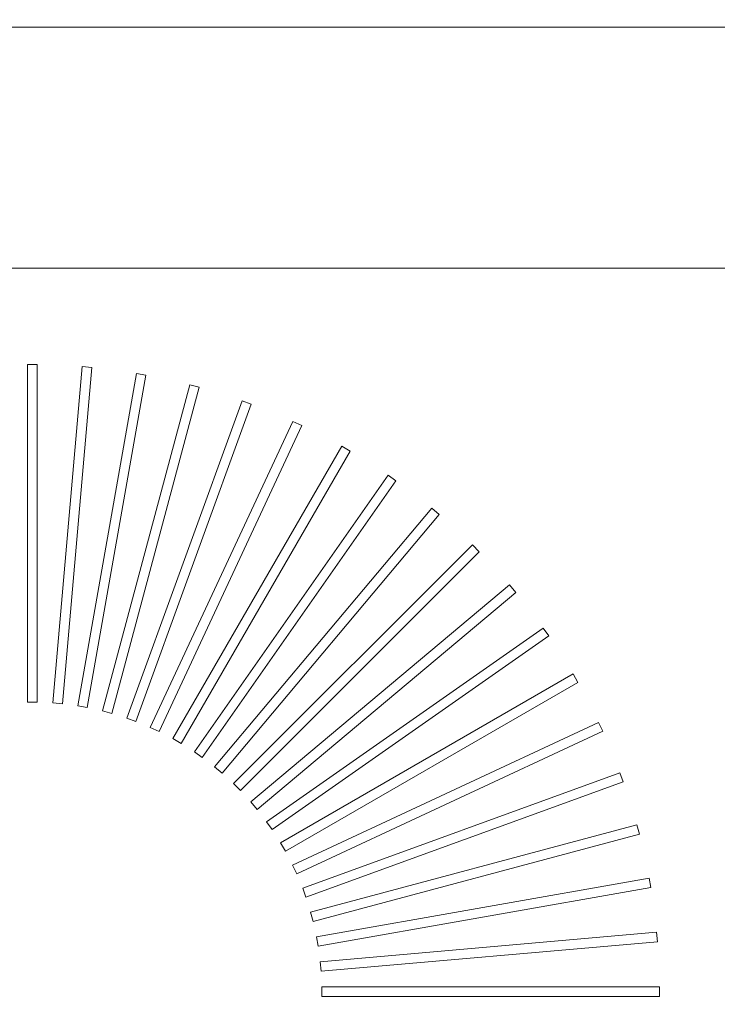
# Model space of a CAD drawing. Header units: millimetres. Extents: x -750 to 57307, y -2234 to 18901.
# Tile 78 of 102: x 20643 to 20788, y 14815 to 15020. Entities that reach past the tile are written whole.
import ezdxf

# ---------------------------------------------------------------- set-up
doc = ezdxf.new("R2010")
doc.units = ezdxf.units.MM
doc.header["$MEASUREMENT"] = 0
doc.linetypes.add('DASHED', pattern=[19.05, 12.7, -6.35])
doc.linetypes.add('HIDDEN', pattern=[0.375, 0.25, -0.125])
for name, color, linetype, lineweight, true_color in [('FLOOR RAISE', 4, 'DASHED', 0, 0x00ffff), ('GREY SCALE', 9, 'Continuous', 0, 0x808080), ('GREYSCALE', 9, 'Continuous', 0, 0x808080)]:
    doc.layers.add(name, color=color, linetype=linetype, lineweight=lineweight, true_color=true_color)

# ---------------------------------------------------------------- blocks, each defined once
blk = doc.blocks.new('FLOOR PLAN')
at = {"layer": 'GREYSCALE'}
for p, q in [((20504.5, 14968.01), (21074.88, 14968.01)), ((20646.84, 14947.96), (20644.84, 14947.96)), ((20644.84, 14947.96), (20644.84, 14877.79)), ((20646.84, 14947.96, 902.48), (20644.84, 14947.96, 902.48)), ((20644.84, 14947.96, 902.48), (20644.84, 14877.79, 902.48)), ((20646.84, 14877.79), (20646.84, 14947.96)), ((20646.84, 14877.79, 902.48), (20646.84, 14947.96, 902.48)), ((20656.2, 14947.55), (20650.09, 14877.65)), ((20656.2, 14947.55, 902.48), (20650.09, 14877.65, 902.48)), ((20652.08, 14877.47), (20658.2, 14947.37)), ((20652.08, 14877.47, 902.48), (20658.2, 14947.37, 902.48)), ((20658.2, 14947.37), (20656.2, 14947.55)), ((20658.2, 14947.37, 902.48), (20656.2, 14947.55, 902.48)), ((20667.48, 14946.15), (20655.3, 14877.05)), ((20667.48, 14946.15, 902.48), (20655.3, 14877.05, 902.48)), ((20657.27, 14876.7), (20669.46, 14945.8)), ((20657.27, 14876.7, 902.48), (20669.46, 14945.8, 902.48)), ((20669.46, 14945.8), (20667.48, 14946.15)), ((20669.46, 14945.8, 902.48), (20667.48, 14946.15, 902.48)), ((20678.6, 14943.78), (20660.44, 14876)), ((20678.6, 14943.78, 902.48), (20660.44, 14876, 902.48)), ((20662.38, 14875.48), (20680.54, 14943.26)), ((20662.38, 14875.48, 902.48), (20680.54, 14943.26, 902.48)), ((20680.54, 14943.26), (20678.6, 14943.78)), ((20680.54, 14943.26, 902.48), (20678.6, 14943.78, 902.48)), ((20689.47, 14940.44), (20665.47, 14874.5)), ((20689.47, 14940.44, 902.48), (20665.47, 14874.5, 902.48)), ((20667.35, 14873.82), (20691.35, 14939.75)), ((20667.35, 14873.82, 902.48), (20691.35, 14939.75, 902.48)), ((20691.35, 14939.75), (20689.47, 14940.44)), ((20691.35, 14939.75, 902.48), (20689.47, 14940.44, 902.48)), ((20700.01, 14936.17), (20670.35, 14872.58)), ((20700.01, 14936.17, 902.48), (20670.35, 14872.58, 902.48)), ((20672.17, 14871.73), (20701.82, 14935.32)), ((20672.17, 14871.73, 902.48), (20701.82, 14935.32, 902.48)), ((20701.82, 14935.32), (20700.01, 14936.17)), ((20701.82, 14935.32, 902.48), (20700.01, 14936.17, 902.48)), ((20710.13, 14931), (20675.05, 14870.23)), ((20710.13, 14931, 902.48), (20675.05, 14870.23, 902.48)), ((20711.87, 14930), (20710.13, 14931)), ((20711.87, 14930, 902.48), (20710.13, 14931, 902.48)), ((20676.78, 14869.23), (20711.87, 14930)), ((20676.78, 14869.23, 902.48), (20711.87, 14930, 902.48)), ((20719.77, 14924.96), (20679.52, 14867.48)), ((20719.77, 14924.96, 902.48), (20679.52, 14867.48, 902.48)), ((20721.41, 14923.81), (20719.77, 14924.96)), ((20721.41, 14923.81, 902.48), (20719.77, 14924.96, 902.48)), ((20681.16, 14866.33), (20721.41, 14923.81)), ((20681.16, 14866.33, 902.48), (20721.41, 14923.81, 902.48)), ((20728.84, 14918.11), (20683.73, 14864.36)), ((20728.84, 14918.11, 902.48), (20683.73, 14864.36, 902.48)), ((20730.37, 14916.82), (20728.84, 14918.11)), ((20730.37, 14916.82, 902.48), (20728.84, 14918.11, 902.48)), ((20685.27, 14863.07), (20730.37, 14916.82)), ((20685.27, 14863.07, 902.48), (20730.37, 14916.82, 902.48)), ((20737.28, 14910.5), (20687.66, 14860.88)), ((20737.28, 14910.5, 902.48), (20687.66, 14860.88, 902.48)), ((20738.7, 14909.08), (20737.28, 14910.5)), ((20738.7, 14909.08, 902.48), (20737.28, 14910.5, 902.48)), ((20689.08, 14859.46), (20738.7, 14909.08)), ((20689.08, 14859.46, 902.48), (20738.7, 14909.08, 902.48)), ((20745.02, 14902.17), (20691.27, 14857.07)), ((20745.02, 14902.17, 902.48), (20691.27, 14857.07, 902.48)), ((20746.31, 14900.64), (20745.02, 14902.17)), ((20746.31, 14900.64, 902.48), (20745.02, 14902.17, 902.48)), ((20692.56, 14855.53), (20746.31, 14900.64)), ((20692.56, 14855.53, 902.48), (20746.31, 14900.64, 902.48)), ((20752.01, 14893.21), (20694.53, 14852.96)), ((20752.01, 14893.21, 902.48), (20694.53, 14852.96, 902.48)), ((20695.68, 14851.32), (20753.16, 14891.57)), ((20695.68, 14851.32, 902.48), (20753.16, 14891.57, 902.48)), ((20753.16, 14891.57), (20752.01, 14893.21)), ((20753.16, 14891.57, 902.48), (20752.01, 14893.21, 902.48)), ((20758.2, 14883.67), (20697.43, 14848.58)), ((20758.2, 14883.67, 902.48), (20697.43, 14848.58, 902.48)), ((20759.2, 14881.93), (20758.2, 14883.67)), ((20759.2, 14881.93, 902.48), (20758.2, 14883.67, 902.48)), ((20698.43, 14846.85), (20759.2, 14881.93)), ((20698.43, 14846.85, 902.48), (20759.2, 14881.93, 902.48)), ((20644.84, 14877.79), (20646.84, 14877.79)), ((20644.84, 14877.79, 902.48), (20646.84, 14877.79, 902.48)), ((20650.09, 14877.65), (20652.08, 14877.47)), ((20650.09, 14877.65, 902.48), (20652.08, 14877.47, 902.48)), ((20655.3, 14877.05), (20657.27, 14876.7)), ((20655.3, 14877.05, 902.48), (20657.27, 14876.7, 902.48)), ((20660.44, 14876), (20662.38, 14875.48)), ((20660.44, 14876, 902.48), (20662.38, 14875.48, 902.48)), ((20665.47, 14874.5), (20667.35, 14873.82)), ((20665.47, 14874.5, 902.48), (20667.35, 14873.82, 902.48)), ((20763.52, 14873.62), (20699.93, 14843.97)), ((20763.52, 14873.62, 902.48), (20699.93, 14843.97, 902.48)), ((20764.37, 14871.81), (20763.52, 14873.62)), ((20764.37, 14871.81, 902.48), (20763.52, 14873.62, 902.48)), ((20670.35, 14872.58), (20672.17, 14871.73)), ((20670.35, 14872.58, 902.48), (20672.17, 14871.73, 902.48)), ((20700.78, 14842.15), (20764.37, 14871.81)), ((20700.78, 14842.15, 902.48), (20764.37, 14871.81, 902.48)), ((20675.05, 14870.23), (20676.78, 14869.23)), ((20675.05, 14870.23, 902.48), (20676.78, 14869.23, 902.48)), ((20679.52, 14867.48), (20681.16, 14866.33)), ((20679.52, 14867.48, 902.48), (20681.16, 14866.33, 902.48)), ((20683.73, 14864.36), (20685.27, 14863.07)), ((20683.73, 14864.36, 902.48), (20685.27, 14863.07, 902.48)), ((20767.95, 14863.15), (20702.02, 14839.15)), ((20767.95, 14863.15, 902.48), (20702.02, 14839.15, 902.48)), ((20768.64, 14861.27), (20767.95, 14863.15)), ((20768.64, 14861.27, 902.48), (20767.95, 14863.15, 902.48)), ((20687.66, 14860.88), (20689.08, 14859.46)), ((20687.66, 14860.88, 902.48), (20689.08, 14859.46, 902.48)), ((20702.7, 14837.27), (20768.64, 14861.27)), ((20702.7, 14837.27, 902.48), (20768.64, 14861.27, 902.48)), ((20691.27, 14857.07), (20692.56, 14855.53)), ((20691.27, 14857.07, 902.48), (20692.56, 14855.53, 902.48)), ((20694.53, 14852.96), (20695.68, 14851.32)), ((20694.53, 14852.96, 902.48), (20695.68, 14851.32, 902.48)), ((20771.46, 14852.34), (20703.68, 14834.18)), ((20771.46, 14852.34, 902.48), (20703.68, 14834.18, 902.48)), ((20771.98, 14850.4), (20771.46, 14852.34)), ((20771.98, 14850.4, 902.48), (20771.46, 14852.34, 902.48)), ((20697.43, 14848.58), (20698.43, 14846.85)), ((20697.43, 14848.58, 902.48), (20698.43, 14846.85, 902.48)), ((20704.2, 14832.24), (20771.98, 14850.4)), ((20704.2, 14832.24, 902.48), (20771.98, 14850.4, 902.48)), ((20699.93, 14843.97), (20700.78, 14842.15)), ((20699.93, 14843.97, 902.48), (20700.78, 14842.15, 902.48)), ((20774, 14841.26), (20704.9, 14829.07)), ((20774, 14841.26, 902.48), (20704.9, 14829.07, 902.48)), ((20774.35, 14839.28), (20774, 14841.26)), ((20774.35, 14839.28, 902.48), (20774, 14841.26, 902.48)), ((20702.02, 14839.15), (20702.7, 14837.27)), ((20702.02, 14839.15, 902.48), (20702.7, 14837.27, 902.48)), ((20705.25, 14827.1), (20774.35, 14839.28)), ((20705.25, 14827.1, 902.48), (20774.35, 14839.28, 902.48)), ((20703.68, 14834.18), (20704.2, 14832.24)), ((20703.68, 14834.18, 902.48), (20704.2, 14832.24, 902.48)), ((20775.57, 14830), (20705.67, 14823.88)), ((20775.57, 14830, 902.48), (20705.67, 14823.88, 902.48)), ((20775.75, 14828), (20775.57, 14830)), ((20775.75, 14828, 902.48), (20775.57, 14830, 902.48)), ((20704.9, 14829.07), (20705.25, 14827.1)), ((20704.9, 14829.07, 902.48), (20705.25, 14827.1, 902.48)), ((20705.85, 14821.88), (20775.75, 14828)), ((20705.85, 14821.88, 902.48), (20775.75, 14828, 902.48)), ((20705.67, 14823.88), (20705.85, 14821.88)), ((20705.67, 14823.88, 902.48), (20705.85, 14821.88, 902.48)), ((20776.16, 14818.64), (20705.99, 14818.64)), ((20705.99, 14818.64), (20705.99, 14816.64)), ((20776.16, 14818.64, 902.48), (20705.99, 14818.64, 902.48)), ((20705.99, 14818.64, 902.48), (20705.99, 14816.64, 902.48)), ((20776.16, 14816.64), (20776.16, 14818.64)), ((20776.16, 14816.64, 902.48), (20776.16, 14818.64, 902.48)), ((20705.99, 14816.64), (20776.16, 14816.64)), ((20705.99, 14816.64, 902.48), (20776.16, 14816.64, 902.48))]:
    blk.add_line(p, q, dxfattribs=at)
at = {"layer": 'GREYSCALE', "ltscale": 0.25, "invisible_edges": 1}
blk.add_3dface([(21080.39, 15018.13, 902.18), (21074.88, 14968.01, 902.18), (20504.5, 14968.01, 902.18), (20504.5, 15018.13, 902.18)], dxfattribs=at)
at = {"layer": 'GREYSCALE'}
blk.add_3dface([(21074.88, 14968.01, 902.18), (21074.88, 14266.31, 902.18), (20504.5, 14266.31, 902.18), (20504.5, 14968.01, 902.18)], dxfattribs=at)

msp = doc.modelspace()

# ---------------------------------------------------------------- linework, layer by layer
at = {"layer": 'FLOOR RAISE', "linetype": 'HIDDEN', "ltscale": 500, "const_width": 20}
msp.add_lwpolyline([(13748.49, 12178.11, -0.331806), (21061.98, 18073.25, 1.216889)], format="xyb", dxfattribs=at)

# ---------------------------------------------------------------- block references
at = {"layer": 'GREY SCALE', "ltscale": 5}
msp.add_blockref('FLOOR PLAN', (0, 0), dxfattribs=at)

doc.saveas('drawing.dxf')
